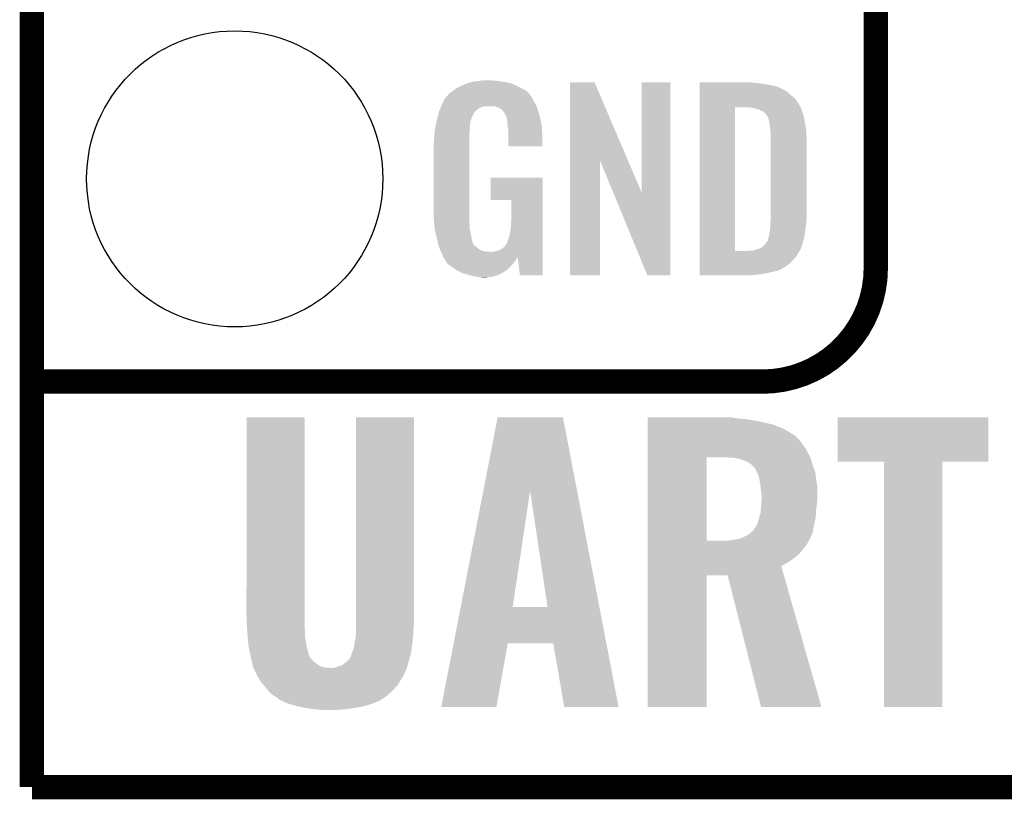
# Model space of a CAD drawing. Extents: x -1.3 to 24.2, y -3.9 to 53.4.
# Tile 1 of 61: x -1.3 to 4.8, y -3.9 to 1. Entities that reach past the tile are written whole.
import ezdxf

# ---------------------------------------------------------------- set-up
doc = ezdxf.new("R2010")
doc.units = 0
doc.layers.get('0').update_dxf_attribs({"linetype": 'CONTINUOUS'})
for name, color, linetype in [('UART_I2C_SPI_2_CLICK_V100_GKO', 5, 'CONTINUOUS'), ('UART_I2C_SPI_2_CLICK_V100_GTO', 14, 'CONTINUOUS'), ('UART_I2C_SPI_2_CLICK_V100_GTS', 12, 'CONTINUOUS')]:
    doc.layers.add(name, color=color, linetype=linetype)

# ---------------------------------------------------------------- blocks, each defined once
blk = doc.blocks.new('ROUND_16')
blk.add_circle((0, 0), 0.9271)

msp = doc.modelspace()

# ---------------------------------------------------------------- linework, layer by layer
at = {"layer": 'UART_I2C_SPI_2_CLICK_V100_GKO', "const_width": 0.1524}
for points in [[(-1.27, -3.81), (-1.27, 53.34)], [(-1.27, -3.81), (21.59, -3.81)]]:
    msp.add_lwpolyline(points, dxfattribs=at)
at = {"layer": 'UART_I2C_SPI_2_CLICK_V100_GTO', "const_width": 0.1524}
for points in [[(4.0132, -0.5588), (4.0132, 18.3388)], [(-1.27, -1.27), (3.302, -1.27)]]:
    msp.add_lwpolyline(points, dxfattribs=at)
msp.add_lwpolyline([(3.302, -1.27, 0.4142136), (4.0132, -0.5588)], format="xyb", dxfattribs=at)
at = {"layer": 'UART_I2C_SPI_2_CLICK_V100_GTO'}
for points in [[(1.53924, 0.61468), (1.554482, 0.61722), (1.617982, 0.61468), (1.607822, 0.61722)], [(1.3589, 0.5461), (1.37636, 0.558798), (1.831342, 0.5461), (1.81356, 0.558798)], [(1.37636, 0.558798), (1.386842, 0.56642), (1.81356, 0.558798), (1.798318, 0.56642)], [(1.386842, 0.56642), (1.41224, 0.57912), (1.798318, 0.56642), (1.77292, 0.57912)], [(1.41224, 0.57912), (1.4224, 0.5842), (1.77292, 0.57912), (1.761308, 0.5842)], [(1.4224, 0.5842), (1.44526, 0.59436), (1.761308, 0.5842), (1.738084, 0.59436)], [(1.44526, 0.59436), (1.452874, 0.596898), (1.738084, 0.59436), (1.732282, 0.596898)], [(1.452874, 0.596898), (1.46812, 0.60198), (1.732282, 0.596898), (1.710686, 0.60198)], [(1.46812, 0.60198), (1.485054, 0.60706), (1.710686, 0.60198), (1.689098, 0.60706)], [(1.485054, 0.60706), (1.493522, 0.6096), (1.689098, 0.60706), (1.67005, 0.6096)], [(1.493522, 0.6096), (1.524, 0.61214), (1.67005, 0.6096), (1.651, 0.61214)], [(1.524, 0.61214), (1.53924, 0.61468), (1.651, 0.61214), (1.635762, 0.61468)], [(2.098052, 0.116728), (2.09806, 0.604506), (2.461042, 0.116728), (2.252984, 0.604506)], [(2.09806, 0.604506), (2.098062, 0.60452), (2.252984, 0.604506), (2.098062, 0.60452)], [(2.54762, -0.086252), (2.54764, 0.604498), (2.727946, -0.086252), (2.72796, 0.604498)], [(2.54764, 0.604498), (2.547642, 0.60452), (2.72796, 0.604498), (2.547642, 0.60452)], [(2.91086, 0.60198), (2.910862, 0.60452), (3.24612, 0.60198), (3.22072, 0.60452)], [(2.91086, 0.59944), (2.91086, 0.60198), (3.27914, 0.59944), (3.24612, 0.60198)], [(2.91086, 0.59436), (2.91086, 0.59944), (3.317238, 0.59436), (3.27914, 0.59944)], [(2.91086, 0.579118), (2.91086, 0.59436), (3.393442, 0.579118), (3.317238, 0.59436)], [(2.91086, 0.56388), (2.91086, 0.579118), (3.42646, 0.56388), (3.393442, 0.579118)], [(2.91086, 0.561338), (2.91086, 0.56388), (3.431542, 0.561338), (3.42646, 0.56388)], [(2.91086, 0.55626), (2.91086, 0.561338), (3.439162, 0.55626), (3.431542, 0.561338)], [(2.91086, 0.54864), (2.91086, 0.55626), (3.4544, 0.54864), (3.439162, 0.55626)], [(1.308102, 0.490222), (1.323334, 0.513076), (1.869442, 0.490222), (1.859282, 0.513076)], [(1.323334, 0.513076), (1.32334, 0.513084), (1.859282, 0.513076), (1.859276, 0.513084)], [(1.32334, 0.513084), (1.323362, 0.51562), (1.859276, 0.513084), (1.85674, 0.51562)], [(1.323362, 0.51562), (1.328424, 0.51563), (1.85674, 0.51562), (1.85673, 0.51563)], [(1.328424, 0.51563), (1.332992, 0.52324), (1.85673, 0.51563), (1.849122, 0.52324)], [(1.332992, 0.52324), (1.33604, 0.528316), (1.849122, 0.52324), (1.846582, 0.528316)], [(1.33604, 0.528316), (1.336044, 0.528322), (1.846582, 0.528316), (1.846578, 0.528322)], [(1.336044, 0.528322), (1.3589, 0.5461), (1.846578, 0.528322), (1.831342, 0.5461)], [(2.910858, 0.4699), (2.91086, 0.4953), (3.5306, 0.4699), (3.51282, 0.4953)], [(2.91086, 0.5334), (2.91086, 0.54864), (3.47218, 0.5334), (3.4544, 0.54864)], [(2.91086, 0.515622), (2.91086, 0.5334), (3.4925, 0.515622), (3.47218, 0.5334)], [(2.91086, 0.4953), (2.91086, 0.515622), (3.51282, 0.4953), (3.4925, 0.515622)], [(1.280828, 0.426718), (1.285106, 0.436878), (1.511296, 0.426718), (1.521458, 0.436878)], [(1.285106, 0.436878), (1.288314, 0.4445), (1.521458, 0.436878), (1.534158, 0.4445)], [(1.288314, 0.4445), (1.292592, 0.454658), (1.534158, 0.4445), (1.562098, 0.454658)], [(1.292592, 0.45466), (1.2958, 0.46228), (1.88976, 0.45466), (1.88722, 0.46228)], [(1.292592, 0.454658), (1.292592, 0.45466), (1.562098, 0.454658), (1.625596, 0.45466)], [(1.2958, 0.46228), (1.29794, 0.46736), (1.88722, 0.46228), (1.883988, 0.46736)], [(1.29794, 0.46736), (1.3081, 0.49022), (1.883988, 0.46736), (1.869442, 0.49022)], [(1.3081, 0.49022), (1.308102, 0.490222), (1.869442, 0.49022), (1.869442, 0.490222)], [(1.640842, 0.44958), (1.625596, 0.45466), (1.891454, 0.44958), (1.88976, 0.45466)], [(1.650998, 0.447042), (1.640842, 0.44958), (1.8923, 0.447042), (1.891454, 0.44958)], [(1.666238, 0.436882), (1.650998, 0.447042), (1.895686, 0.436882), (1.8923, 0.447042)], [(1.671316, 0.434342), (1.666238, 0.436882), (1.896534, 0.434342), (1.895686, 0.436882)], [(1.680028, 0.42418), (1.671316, 0.434342), (1.89992, 0.42418), (1.896534, 0.434342)], [(2.910842, -0.452098), (2.910858, 0.44704), (3.13182, -0.452098), (3.131842, 0.44704)], [(2.910858, 0.44704), (2.910858, 0.4699), (3.54307, 0.44704), (3.5306, 0.4699)], [(3.243582, 0.4445), (3.223258, 0.44704), (3.544456, 0.4445), (3.54307, 0.44704)], [(3.25247, 0.44196), (3.243582, 0.4445), (3.54584, 0.44196), (3.544456, 0.4445)], [(3.261358, 0.43942), (3.25247, 0.44196), (3.547112, 0.43942), (3.54584, 0.44196)], [(3.274062, 0.436878), (3.261358, 0.43942), (3.548382, 0.436878), (3.547112, 0.43942)], [(3.286762, 0.431798), (3.274062, 0.436878), (3.549652, 0.431798), (3.548382, 0.436878)], [(3.294382, 0.42672), (3.286762, 0.431798), (3.55092, 0.42672), (3.549652, 0.431798)], [(1.26492, 0.36576), (1.270362, 0.388618), (1.477588, 0.36576), (1.4859, 0.388618)], [(1.270362, 0.388618), (1.2752, 0.408938), (1.4859, 0.388618), (1.49606, 0.408938)], [(1.2752, 0.408938), (1.277622, 0.419102), (1.49606, 0.408938), (1.502836, 0.419102)], [(1.277622, 0.419102), (1.279758, 0.424176), (1.502836, 0.419102), (1.50622, 0.424176)], [(1.279758, 0.424176), (1.280828, 0.426718), (1.50622, 0.424176), (1.511296, 0.426718)], [(1.68656, 0.41656), (1.680028, 0.42418), (1.902162, 0.41656), (1.89992, 0.42418)], [(1.69672, 0.396242), (1.68656, 0.41656), (1.908138, 0.396242), (1.902162, 0.41656)], [(1.701796, 0.388626), (1.69672, 0.396242), (1.910378, 0.388626), (1.908138, 0.396242)], [(1.7018, 0.381004), (1.701796, 0.388626), (1.91262, 0.381004), (1.910378, 0.388626)], [(1.701802, 0.381002), (1.7018, 0.381004), (1.91262, 0.381002), (1.91262, 0.381004)], [(1.704338, 0.375924), (1.701802, 0.381002), (1.913588, 0.375924), (1.91262, 0.381002)], [(1.70434, 0.373382), (1.704338, 0.375924), (1.914072, 0.373382), (1.913588, 0.375924)], [(1.70688, 0.360682), (1.70434, 0.373382), (1.916492, 0.360682), (1.914072, 0.373382)], [(3.299464, 0.42418), (3.294382, 0.42672), (3.551646, 0.42418), (3.55092, 0.42672)], [(3.302004, 0.424178), (3.299464, 0.42418), (3.551648, 0.424178), (3.551646, 0.42418)], [(3.31216, 0.419098), (3.302004, 0.424178), (3.553098, 0.419098), (3.551648, 0.424178)], [(3.322318, 0.40894), (3.31216, 0.419098), (3.556, 0.40894), (3.553098, 0.419098)], [(3.32232, 0.408938), (3.322318, 0.40894), (3.556002, 0.408938), (3.556, 0.40894)], [(3.337562, 0.388618), (3.32232, 0.408938), (3.562774, 0.388618), (3.556002, 0.408938)], [(3.338198, 0.38608), (3.337562, 0.388618), (3.56362, 0.38608), (3.562774, 0.388618)], [(3.3401, 0.378462), (3.338198, 0.38608), (3.56489, 0.378462), (3.56362, 0.38608)], [(3.34264, 0.37084), (3.3401, 0.378462), (3.56616, 0.37084), (3.56489, 0.378462)], [(3.34518, 0.365756), (3.34264, 0.37084), (3.567008, 0.365756), (3.56616, 0.37084)], [(1.25262, 0.29718), (1.254492, 0.314958), (1.47066, 0.29718), (1.47066, 0.314958)], [(1.254492, 0.314958), (1.25476, 0.3175), (1.47066, 0.314958), (1.471082, 0.3175)], [(1.25476, 0.3175), (1.257432, 0.330198), (1.471082, 0.3175), (1.4732, 0.330198)], [(1.257432, 0.330198), (1.260106, 0.342898), (1.4732, 0.330198), (1.4732, 0.342898)], [(1.260106, 0.342898), (1.262244, 0.353058), (1.4732, 0.342898), (1.47574, 0.353058)], [(1.262244, 0.353058), (1.263848, 0.360676), (1.47574, 0.353058), (1.47574, 0.360676)], [(1.263848, 0.360676), (1.26492, 0.36576), (1.47574, 0.360676), (1.477588, 0.36576)], [(1.70688, 0.340362), (1.70688, 0.360682), (1.920362, 0.340362), (1.916492, 0.360682)], [(1.708836, 0.327658), (1.70688, 0.340362), (1.92278, 0.327658), (1.920362, 0.340362)], [(1.71196, 0.307342), (1.708836, 0.327658), (1.923628, 0.307342), (1.92278, 0.327658)], [(3.34518, 0.363218), (3.34518, 0.365756), (3.567432, 0.363218), (3.567008, 0.365756)], [(3.34645, 0.3556), (3.34518, 0.363218), (3.5687, 0.3556), (3.567432, 0.363218)], [(3.34772, 0.34798), (3.34645, 0.3556), (3.570224, 0.34798), (3.5687, 0.3556)], [(3.35153, 0.3175), (3.34772, 0.34798), (3.57632, 0.3175), (3.570224, 0.34798)], [(3.35534, 0.287018), (3.35153, 0.3175), (3.578114, 0.287018), (3.57632, 0.3175)], [(1.24714, 0.25146), (1.24968, 0.26924), (1.46812, 0.25146), (1.46812, 0.26924)], [(1.24714, 0.233682), (1.24714, 0.25146), (1.46812, 0.233682), (1.46812, 0.25146)], [(1.24968, 0.26924), (1.250214, 0.274318), (1.46812, 0.26924), (1.46812, 0.274318)], [(1.250214, 0.274318), (1.25262, 0.29718), (1.46812, 0.274318), (1.47066, 0.29718)], [(1.71196, 0.2667), (1.71196, 0.307342), (1.92532, 0.2667), (1.923628, 0.307342)], [(1.71196, 0.203222), (1.71196, 0.2667), (1.925298, 0.203222), (1.92532, 0.2667)], [(3.35534, 0.27432), (3.35534, 0.287018), (3.57886, 0.27432), (3.578114, 0.287018)], [(3.35534, 0.228602), (3.35534, 0.27432), (3.5814, 0.228602), (3.57886, 0.27432)], [(1.2446, 0.218442), (1.24714, 0.233682), (1.46812, 0.218442), (1.46812, 0.233682)], [(1.2446, -0.20574), (1.2446, 0.218442), (1.46812, -0.20574), (1.46812, 0.218442)], [(1.925298, 0.2032), (1.71196, 0.203222), (1.925298, 0.2032), (1.925298, 0.203222)], [(3.35534, -0.23622), (3.35534, 0.228602), (3.5814, -0.23622), (3.5814, 0.228602)], [(2.09804, -0.604498), (2.098052, 0.116728), (2.285978, -0.604498), (2.286, 0.116728)], [(2.369636, -0.086252), (2.286, 0.116728), (2.54762, -0.086252), (2.461042, 0.116728)], [(1.60274, -0.132058), (1.60276, 0.007598), (1.927854, -0.132058), (1.92786, 0.007598)], [(1.60276, 0.007598), (1.602762, 0.00762), (1.92786, 0.007598), (1.602762, 0.00762)], [(2.583176, -0.604506), (2.369636, -0.086252), (2.727938, -0.604506), (2.727946, -0.086252)], [(1.732258, -0.13208), (1.60274, -0.132058), (1.927854, -0.13208), (1.927854, -0.132058)], [(1.73228, -0.243842), (1.732258, -0.13208), (1.92785, -0.243842), (1.927854, -0.13208)], [(1.246868, -0.26924), (1.2446, -0.20574), (1.46812, -0.26924), (1.46812, -0.20574)], [(1.72974, -0.28194), (1.73228, -0.243842), (1.927848, -0.28194), (1.92785, -0.243842)], [(3.35534, -0.25146), (3.35534, -0.23622), (3.579876, -0.25146), (3.5814, -0.23622)], [(1.24714, -0.276858), (1.246868, -0.26924), (1.469074, -0.276858), (1.46812, -0.26924)], [(1.249174, -0.289562), (1.24714, -0.276858), (1.47066, -0.289562), (1.469074, -0.276858)], [(1.252832, -0.312422), (1.249174, -0.289562), (1.47066, -0.312422), (1.47066, -0.289562)], [(1.7272, -0.31496), (1.72974, -0.28194), (1.927848, -0.31496), (1.927848, -0.28194)], [(3.35026, -0.322578), (3.3528, -0.30226), (3.571966, -0.322578), (3.574868, -0.30226)], [(3.3528, -0.279398), (3.354416, -0.26162), (3.577378, -0.279398), (3.57886, -0.26162)], [(3.3528, -0.2921), (3.3528, -0.279398), (3.57632, -0.2921), (3.577378, -0.279398)], [(3.3528, -0.30226), (3.3528, -0.2921), (3.574868, -0.30226), (3.57632, -0.2921)], [(3.354416, -0.26162), (3.35534, -0.25146), (3.57886, -0.26162), (3.579876, -0.25146)], [(1.256488, -0.33528), (1.252832, -0.312422), (1.47574, -0.33528), (1.47066, -0.312422)], [(1.2573, -0.34036), (1.256488, -0.33528), (1.476756, -0.34036), (1.47574, -0.33528)], [(1.26238, -0.36068), (1.2573, -0.34036), (1.48082, -0.36068), (1.476756, -0.34036)], [(1.269366, -0.388622), (1.26238, -0.36068), (1.485902, -0.388622), (1.48082, -0.36068)], [(1.709422, -0.383538), (1.71704, -0.365758), (1.927844, -0.383538), (1.927846, -0.365758)], [(1.71704, -0.365758), (1.72212, -0.3429), (1.927846, -0.365758), (1.927846, -0.3429)], [(1.72212, -0.3429), (1.7272, -0.31496), (1.927846, -0.3429), (1.927848, -0.31496)], [(3.3401, -0.37084), (3.342638, -0.363222), (3.564128, -0.37084), (3.56616, -0.363222)], [(3.342638, -0.363222), (3.345178, -0.355602), (3.56616, -0.363222), (3.567248, -0.355602)], [(3.345178, -0.355602), (3.34518, -0.353064), (3.567248, -0.355602), (3.56761, -0.353064)], [(3.34518, -0.353064), (3.347718, -0.345442), (3.56761, -0.353064), (3.568698, -0.345442)], [(3.347718, -0.345442), (3.34772, -0.335282), (3.568698, -0.345442), (3.57015, -0.335282)], [(3.34772, -0.335282), (3.35026, -0.322578), (3.57015, -0.335282), (3.571966, -0.322578)], [(1.27, -0.39116), (1.269366, -0.388622), (1.486856, -0.39116), (1.485902, -0.388622)], [(1.273558, -0.40894), (1.27, -0.39116), (1.493524, -0.40894), (1.486856, -0.39116)], [(1.274066, -0.411484), (1.273558, -0.40894), (1.496062, -0.411484), (1.493524, -0.40894)], [(1.27508, -0.416558), (1.274066, -0.411484), (1.498604, -0.416558), (1.496062, -0.411484)], [(1.275082, -0.41656), (1.27508, -0.416558), (1.498604, -0.41656), (1.498604, -0.416558)], [(1.280796, -0.4318), (1.275082, -0.41656), (1.51892, -0.4318), (1.498604, -0.41656)], [(1.673858, -0.43688), (1.689102, -0.424178), (1.927844, -0.43688), (1.927844, -0.424178)], [(1.689102, -0.424178), (1.701802, -0.406398), (1.927844, -0.424178), (1.927844, -0.406398)], [(1.701802, -0.406398), (1.70434, -0.403856), (1.927844, -0.406398), (1.927844, -0.403856)], [(1.70434, -0.403856), (1.70688, -0.396238), (1.927844, -0.403856), (1.927844, -0.396238)], [(1.70688, -0.396238), (1.709422, -0.383538), (1.927844, -0.396238), (1.927844, -0.383538)], [(3.29184, -0.43434), (3.304536, -0.424184), (3.54584, -0.43434), (3.548964, -0.424184)], [(3.304536, -0.424184), (3.307074, -0.42418), (3.548964, -0.424184), (3.548966, -0.42418)], [(3.307074, -0.42418), (3.309622, -0.421638), (3.548966, -0.42418), (3.549748, -0.421638)], [(3.309622, -0.421638), (3.32232, -0.4064), (3.549748, -0.421638), (3.554436, -0.4064)], [(3.32232, -0.4064), (3.32613, -0.40132), (3.554436, -0.4064), (3.556, -0.40132)], [(3.32613, -0.40132), (3.337558, -0.386084), (3.556, -0.40132), (3.560062, -0.386084)], [(3.337558, -0.386084), (3.3401, -0.37084), (3.560062, -0.386084), (3.564128, -0.37084)], [(1.2827, -0.43688), (1.280796, -0.4318), (1.52527, -0.43688), (1.51892, -0.4318)], [(1.284878, -0.441962), (1.2827, -0.43688), (1.531622, -0.441962), (1.52527, -0.43688)], [(1.289232, -0.45212), (1.284878, -0.441962), (1.551944, -0.45212), (1.531622, -0.441962)], [(1.29032, -0.45466), (1.289232, -0.45212), (1.57226, -0.45466), (1.551944, -0.45212)], [(1.29159, -0.4572), (1.29032, -0.45466), (1.597658, -0.4572), (1.57226, -0.45466)], [(1.29794, -0.4699), (1.29159, -0.4572), (1.927842, -0.4699), (1.927842, -0.4572)], [(1.30302, -0.485138), (1.29794, -0.4699), (1.927842, -0.485138), (1.927842, -0.4699)], [(1.30357, -0.486236), (1.30302, -0.485138), (1.927842, -0.486236), (1.927842, -0.485138)], [(1.30357, -0.486238), (1.30357, -0.486236), (1.77038, -0.486238), (1.7704, -0.486236)], [(1.305564, -0.490224), (1.30357, -0.486238), (1.770378, -0.490224), (1.77038, -0.486238)], [(1.3081, -0.495298), (1.305564, -0.490224), (1.767478, -0.495298), (1.770378, -0.490224)], [(1.610362, -0.4572), (1.62306, -0.45466), (1.927842, -0.4572), (1.927842, -0.45466)], [(1.62306, -0.45466), (1.640842, -0.452118), (1.927842, -0.45466), (1.927842, -0.452118)], [(1.640842, -0.452118), (1.656082, -0.44704), (1.927842, -0.452118), (1.927842, -0.44704)], [(1.656082, -0.44704), (1.673858, -0.43688), (1.927842, -0.44704), (1.927844, -0.43688)], [(1.785618, -0.6045), (1.7704, -0.486236), (1.927838, -0.6045), (1.927842, -0.486236)], [(2.91084, -0.523242), (2.910842, -0.4826), (3.482338, -0.523242), (3.5179, -0.4826)], [(2.910842, -0.45212), (2.910842, -0.452098), (3.210558, -0.45212), (3.13182, -0.452098)], [(2.910842, -0.462282), (2.910842, -0.45212), (3.528058, -0.462282), (3.536186, -0.45212)], [(2.910842, -0.4826), (2.910842, -0.462282), (3.5179, -0.4826), (3.528058, -0.462282)], [(3.210558, -0.45212), (3.225798, -0.44958), (3.536186, -0.45212), (3.53822, -0.44958)], [(3.241036, -0.44958), (3.27406, -0.43942), (3.53822, -0.44958), (3.5433, -0.43942)], [(3.27406, -0.43942), (3.291838, -0.434342), (3.5433, -0.43942), (3.545838, -0.434342)], [(3.291838, -0.434342), (3.29184, -0.43434), (3.545838, -0.434342), (3.54584, -0.43434)], [(1.316568, -0.508), (1.3081, -0.495298), (1.76022, -0.508), (1.767478, -0.495298)], [(1.31826, -0.51054), (1.316568, -0.508), (1.758314, -0.51054), (1.76022, -0.508)], [(1.320794, -0.513074), (1.31826, -0.51054), (1.756414, -0.513074), (1.758314, -0.51054)], [(1.3208, -0.515616), (1.320794, -0.513074), (1.754508, -0.515616), (1.756414, -0.513074)], [(1.329872, -0.52832), (1.3208, -0.515616), (1.74498, -0.52832), (1.754508, -0.515616)], [(1.333498, -0.533398), (1.329872, -0.52832), (1.740466, -0.533398), (1.74498, -0.52832)], [(1.35382, -0.54864), (1.333498, -0.533398), (1.726916, -0.54864), (1.740466, -0.533398)], [(1.357632, -0.55118), (1.35382, -0.54864), (1.72466, -0.55118), (1.726916, -0.54864)], [(1.391918, -0.574038), (1.357632, -0.55118), (1.699516, -0.574038), (1.72466, -0.55118)], [(2.91084, -0.54356), (2.91084, -0.523242), (3.456938, -0.54356), (3.482338, -0.523242)], [(2.91084, -0.56134), (2.91084, -0.54356), (3.428998, -0.56134), (3.456938, -0.54356)], [(1.39737, -0.576582), (1.391918, -0.574038), (1.696718, -0.576582), (1.699516, -0.574038)], [(1.43002, -0.59182), (1.39737, -0.576582), (1.670048, -0.59182), (1.696718, -0.576582)], [(1.447292, -0.5969), (1.43002, -0.59182), (1.661158, -0.5969), (1.670048, -0.59182)], [(1.4732, -0.60452), (1.447292, -0.5969), (1.639568, -0.60452), (1.661158, -0.5969)], [(1.50876, -0.61214), (1.4732, -0.60452), (1.617978, -0.61214), (1.639568, -0.60452)], [(1.523998, -0.61468), (1.50876, -0.61214), (1.59258, -0.61468), (1.617978, -0.61214)], [(1.551938, -0.61722), (1.539238, -0.61468), (1.567182, -0.61722), (1.59258, -0.61468)], [(1.927838, -0.60452), (1.785618, -0.6045), (1.927838, -0.60452), (1.927838, -0.6045)], [(2.285978, -0.60452), (2.09804, -0.604498), (2.285978, -0.60452), (2.285978, -0.604498)], [(2.727938, -0.60452), (2.583176, -0.604506), (2.727938, -0.60452), (2.727938, -0.604506)], [(2.91084, -0.56896), (2.91084, -0.56134), (3.41376, -0.56896), (3.428998, -0.56134)], [(2.91084, -0.57658), (2.91084, -0.56896), (3.395978, -0.57658), (3.41376, -0.56896)], [(2.91084, -0.58166), (2.91084, -0.57658), (3.36804, -0.58166), (3.395978, -0.57658)], [(2.91084, -0.58928), (2.91084, -0.58166), (3.33756, -0.58928), (3.36804, -0.58166)], [(2.91084, -0.5969), (2.91084, -0.58928), (3.29946, -0.5969), (3.33756, -0.58928)], [(2.91084, -0.60198), (2.91084, -0.5969), (3.25374, -0.60198), (3.29946, -0.5969)], [(2.91084, -0.604498), (2.91084, -0.60198), (3.205898, -0.604498), (3.25374, -0.60198)], [(3.205482, -0.60452), (2.91084, -0.604498), (3.205482, -0.60452), (3.205898, -0.604498)], [(0.07366, -2.73558), (0.07368, -1.493542), (0.43688, -2.73558), (0.43688, -1.493542)], [(0.07368, -1.493542), (0.073682, -1.49352), (0.43688, -1.493542), (0.073682, -1.49352)], [(0.75946, -2.73558), (0.75948, -1.493542), (1.12268, -2.73558), (1.12268, -1.493542)], [(0.75948, -1.493542), (0.759482, -1.49352), (1.12268, -1.493542), (0.759482, -1.49352)], [(1.556402, -1.953406), (1.645934, -1.493538), (2.143096, -1.953406), (2.054864, -1.493538)], [(1.645934, -1.493538), (1.645938, -1.49352), (2.054864, -1.493538), (1.645938, -1.49352)], [(2.58574, -1.4986), (2.585742, -1.49352), (3.13436, -1.4986), (3.108962, -1.49352)], [(2.58574, -1.50114), (2.58574, -1.4986), (3.1623, -1.50114), (3.13436, -1.4986)], [(2.58574, -1.50876), (2.58574, -1.50114), (3.225798, -1.50876), (3.1623, -1.50114)], [(2.58574, -1.52146), (2.58574, -1.50876), (3.29438, -1.52146), (3.225798, -1.50876)], [(2.58574, -1.539242), (2.58574, -1.52146), (3.370582, -1.539242), (3.29438, -1.52146)], [(2.58574, -1.56718), (2.58574, -1.539242), (3.439162, -1.56718), (3.370582, -1.539242)], [(3.77444, -1.770358), (3.77446, -1.493542), (4.716758, -1.770358), (4.71678, -1.493542)], [(3.77446, -1.493542), (3.774462, -1.49352), (4.71678, -1.493542), (3.774462, -1.49352)], [(2.58574, -1.602738), (2.58574, -1.56718), (3.50012, -1.602738), (3.439162, -1.56718)], [(2.585738, -1.689098), (2.58574, -1.64846), (3.573778, -1.689098), (3.54584, -1.64846)], [(2.58574, -1.607822), (2.58574, -1.602738), (3.507742, -1.607822), (3.50012, -1.602738)], [(2.58574, -1.6256), (2.58574, -1.607822), (3.52552, -1.6256), (3.507742, -1.607822)], [(2.58574, -1.64846), (2.58574, -1.6256), (3.54584, -1.64846), (3.52552, -1.6256)], [(2.585738, -1.739902), (2.585738, -1.689098), (3.601722, -1.739902), (3.573778, -1.689098)], [(2.585732, -2.265658), (2.585738, -1.74498), (2.95402, -2.265658), (2.954042, -1.74498)], [(2.585738, -1.74498), (2.585738, -1.739902), (3.603348, -1.74498), (3.601722, -1.739902)], [(3.126742, -1.74752), (3.08356, -1.74498), (3.60416, -1.74752), (3.603348, -1.74498)], [(3.1623, -1.755142), (3.126742, -1.74752), (3.6066, -1.755142), (3.60416, -1.74752)], [(3.19278, -1.7653), (3.1623, -1.755142), (3.60985, -1.7653), (3.6066, -1.755142)], [(3.213098, -1.77546), (3.19278, -1.7653), (3.6131, -1.77546), (3.60985, -1.7653)], [(3.23088, -1.785622), (3.213098, -1.77546), (3.616352, -1.785622), (3.6131, -1.77546)], [(3.24866, -1.8034), (3.23088, -1.785622), (3.62204, -1.8034), (3.616352, -1.785622)], [(4.063978, -1.77038), (3.77444, -1.770358), (4.716758, -1.77038), (4.716758, -1.770358)], [(4.06398, -1.770402), (4.063978, -1.77038), (4.42976, -1.770402), (4.716758, -1.77038)], [(4.064, -3.307058), (4.06398, -1.770402), (4.429738, -3.307058), (4.42976, -1.770402)], [(3.253742, -1.808482), (3.24866, -1.8034), (3.623856, -1.808482), (3.62204, -1.8034)], [(3.26644, -1.83134), (3.253742, -1.808482), (3.63202, -1.83134), (3.623856, -1.808482)], [(3.269958, -1.838962), (3.26644, -1.83134), (3.63474, -1.838962), (3.63202, -1.83134)], [(3.28168, -1.864362), (3.269958, -1.838962), (3.63773, -1.864362), (3.63474, -1.838962)], [(3.284526, -1.88214), (3.28168, -1.864362), (3.63982, -1.88214), (3.63773, -1.864362)], [(3.291436, -1.925322), (3.284526, -1.88214), (3.64744, -1.925322), (3.63982, -1.88214)], [(1.414512, -2.682216), (1.556402, -1.953406), (1.739904, -2.682216), (1.849102, -1.953406)], [(1.958314, -2.68224), (1.849102, -1.953406), (2.282932, -2.68224), (2.143096, -1.953406)], [(3.29184, -1.927858), (3.291436, -1.925322), (3.64744, -1.927858), (3.64744, -1.925322)], [(3.29438, -1.955802), (3.29184, -1.927858), (3.64744, -1.955802), (3.64744, -1.927858)], [(3.29946, -1.981202), (3.29438, -1.955802), (3.64744, -1.981202), (3.64744, -1.955802)], [(3.296158, -2.03454), (3.29946, -2.00152), (3.6449, -2.03454), (3.64744, -2.00152)], [(3.29946, -2.00152), (3.29946, -1.981202), (3.64744, -2.00152), (3.64744, -1.981202)], [(3.28313, -2.120902), (3.29184, -2.090422), (3.63728, -2.120902), (3.638972, -2.090422)], [(3.29184, -2.090422), (3.292856, -2.07518), (3.638972, -2.090422), (3.63982, -2.07518)], [(3.292856, -2.07518), (3.29438, -2.05232), (3.63982, -2.07518), (3.642676, -2.05232)], [(3.29438, -2.05232), (3.296158, -2.03454), (3.642676, -2.05232), (3.6449, -2.03454)], [(3.267708, -2.16662), (3.27406, -2.15392), (3.62712, -2.16662), (3.629942, -2.15392)], [(3.27406, -2.15392), (3.28168, -2.12598), (3.629942, -2.15392), (3.63615, -2.12598)], [(3.28168, -2.12598), (3.28313, -2.120902), (3.63615, -2.12598), (3.63728, -2.120902)], [(3.220718, -2.225042), (3.229184, -2.217422), (3.613624, -2.225042), (3.616958, -2.217422)], [(3.229184, -2.217422), (3.24612, -2.20218), (3.616958, -2.217422), (3.620006, -2.20218)], [(3.24612, -2.20218), (3.248658, -2.199642), (3.620006, -2.20218), (3.620514, -2.199642)], [(3.248658, -2.199642), (3.25374, -2.19202), (3.620514, -2.199642), (3.622038, -2.19202)], [(3.25374, -2.19202), (3.2639, -2.174238), (3.622038, -2.19202), (3.625596, -2.174238)], [(3.2639, -2.174238), (3.267708, -2.16662), (3.625596, -2.174238), (3.62712, -2.16662)], [(2.585732, -2.26568), (2.585732, -2.265658), (3.083562, -2.26568), (2.95402, -2.265658)], [(2.585732, -2.275842), (2.585732, -2.26568), (3.58902, -2.275842), (3.593084, -2.26568)], [(2.585732, -2.2987), (2.585732, -2.275842), (3.57632, -2.2987), (3.58902, -2.275842)], [(3.083562, -2.26568), (3.108922, -2.263144), (3.593084, -2.26568), (3.5941, -2.263144)], [(3.108922, -2.263144), (3.108962, -2.26314), (3.5941, -2.263144), (3.594102, -2.26314)], [(3.108962, -2.26314), (3.13436, -2.25806), (3.594102, -2.26314), (3.599178, -2.25806)], [(3.13436, -2.25806), (3.164838, -2.25298), (3.599178, -2.25806), (3.6014, -2.25298)], [(3.164838, -2.25298), (3.19786, -2.23774), (3.6014, -2.25298), (3.608068, -2.23774)], [(3.19786, -2.23774), (3.220718, -2.225042), (3.608068, -2.23774), (3.613624, -2.225042)], [(2.58573, -2.31902), (2.585732, -2.2987), (3.55854, -2.31902), (3.57632, -2.2987)], [(2.58573, -2.346962), (2.58573, -2.31902), (3.535678, -2.346962), (3.55854, -2.31902)], [(2.58573, -2.3749), (2.58573, -2.346962), (3.50266, -2.3749), (3.535678, -2.346962)], [(2.58573, -2.400302), (2.58573, -2.3749), (3.4671, -2.400302), (3.50266, -2.3749)], [(2.58573, -2.425716), (2.58573, -2.400302), (3.421384, -2.425716), (3.4671, -2.400302)], [(2.585728, -2.48412), (2.58573, -2.425716), (3.438046, -2.48412), (3.421384, -2.425716)], [(2.58572, -3.307058), (2.585728, -2.484142), (2.953998, -3.307058), (2.95402, -2.484142)], [(2.585728, -2.484142), (2.585728, -2.48412), (2.95402, -2.484142), (3.086082, -2.48412)], [(3.294376, -3.307062), (3.086082, -2.48412), (3.672808, -3.307062), (3.438046, -2.48412)], [(1.370496, -2.9083), (1.414508, -2.68224), (2.326304, -2.9083), (2.282932, -2.68224)], [(1.414508, -2.68224), (1.414512, -2.682216), (1.958314, -2.68224), (1.739904, -2.682216)], [(0.0762, -2.8067), (0.07366, -2.73558), (0.43688, -2.8067), (0.43688, -2.73558)], [(0.75946, -2.76606), (0.75946, -2.73558), (1.12268, -2.76606), (1.12268, -2.73558)], [(0.75946, -2.8067), (0.75946, -2.76606), (1.12014, -2.8067), (1.12268, -2.76606)], [(0.076396, -2.80924), (0.0762, -2.8067), (0.43688, -2.80924), (0.43688, -2.8067)], [(0.07796, -2.829562), (0.076396, -2.80924), (0.43942, -2.829562), (0.43688, -2.80924)], [(0.0805, -2.862582), (0.07796, -2.829562), (0.43942, -2.862582), (0.43942, -2.829562)], [(0.758274, -2.85242), (0.75946, -2.834642), (1.1176, -2.85242), (1.118586, -2.834642)], [(0.75946, -2.834642), (0.75946, -2.8067), (1.118586, -2.834642), (1.12014, -2.8067)], [(0.08128, -2.87274), (0.0805, -2.862582), (0.441046, -2.87274), (0.43942, -2.862582)], [(0.08613, -2.92608), (0.08128, -2.87274), (0.44958, -2.92608), (0.441046, -2.87274)], [(0.750388, -2.90322), (0.75692, -2.87274), (1.11252, -2.90322), (1.115568, -2.87274)], [(0.75692, -2.87274), (0.758274, -2.85242), (1.115568, -2.87274), (1.1176, -2.85242)], [(0.08636, -2.928618), (0.08613, -2.92608), (0.450216, -2.928618), (0.44958, -2.92608)], [(0.09257, -2.956558), (0.08636, -2.928618), (0.4572, -2.956558), (0.450216, -2.928618)], [(0.09652, -2.97434), (0.09257, -2.956558), (0.462672, -2.97434), (0.4572, -2.956558)], [(0.736962, -2.96164), (0.73914, -2.95656), (1.1049, -2.96164), (1.105562, -2.95656)], [(0.73914, -2.95656), (0.74676, -2.936238), (1.105562, -2.95656), (1.108212, -2.936238)], [(0.74676, -2.936238), (0.7493, -2.9083), (1.108212, -2.936238), (1.111856, -2.9083)], [(0.7493, -2.9083), (0.750388, -2.90322), (1.111856, -2.9083), (1.11252, -2.90322)], [(1.292864, -3.307054), (1.370492, -2.908318), (1.638286, -3.307054), (1.709416, -2.908318)], [(1.370492, -2.908318), (1.370496, -2.9083), (1.709416, -2.908318), (1.993882, -2.9083)], [(2.062476, -3.307062), (1.993882, -2.9083), (2.402812, -3.307062), (2.326304, -2.9083)], [(0.09957, -2.989584), (0.09652, -2.97434), (0.46736, -2.989584), (0.462672, -2.97434)], [(0.100078, -2.992126), (0.09957, -2.989584), (0.467366, -2.992126), (0.46736, -2.989584)], [(0.101602, -2.999742), (0.100078, -2.992126), (0.474982, -2.999742), (0.467366, -2.992126)], [(0.10414, -3.01244), (0.101602, -2.999742), (0.482602, -3.01244), (0.474982, -2.999742)], [(0.104142, -3.012442), (0.10414, -3.01244), (0.482602, -3.012442), (0.482602, -3.01244)], [(0.107316, -3.02514), (0.104142, -3.012442), (0.4953, -3.02514), (0.482602, -3.012442)], [(0.69342, -3.03022), (0.713736, -3.01244), (1.08712, -3.03022), (1.0922, -3.01244)], [(0.713736, -3.01244), (0.71374, -3.012438), (1.0922, -3.01244), (1.0922, -3.012438)], [(0.71374, -3.012438), (0.72898, -2.989576), (1.0922, -3.012438), (1.097916, -2.989576)], [(0.72898, -2.984498), (0.731522, -2.974338), (1.099184, -2.984498), (1.101724, -2.974338)], [(0.72898, -2.989576), (0.72898, -2.984498), (1.097916, -2.989576), (1.099184, -2.984498)], [(0.731522, -2.974338), (0.736962, -2.96164), (1.101724, -2.974338), (1.1049, -2.96164)], [(0.11049, -3.03784), (0.107316, -3.02514), (0.51308, -3.03784), (0.4953, -3.02514)], [(0.11176, -3.04292), (0.11049, -3.03784), (0.5207, -3.04292), (0.51308, -3.03784)], [(0.113212, -3.053082), (0.11176, -3.04292), (0.53594, -3.053082), (0.5207, -3.04292)], [(0.114298, -3.060694), (0.113212, -3.053082), (0.56386, -3.060694), (0.53594, -3.053082)], [(0.114304, -3.0607), (0.114298, -3.060694), (0.563882, -3.0607), (0.56386, -3.060694)], [(0.116842, -3.06324), (0.114304, -3.0607), (0.599438, -3.06324), (0.563882, -3.0607)], [(0.119378, -3.06578), (0.116842, -3.06324), (1.07696, -3.06578), (1.077684, -3.06324)], [(0.122766, -3.0734), (0.119378, -3.06578), (1.07442, -3.0734), (1.07696, -3.06578)], [(0.12954, -3.08864), (0.122766, -3.0734), (1.0668, -3.08864), (1.07442, -3.0734)], [(0.617222, -3.06324), (0.629922, -3.060698), (1.077684, -3.06324), (1.078412, -3.060698)], [(0.629922, -3.060698), (0.65024, -3.05308), (1.078412, -3.060698), (1.080588, -3.05308)], [(0.65024, -3.05308), (0.673102, -3.045458), (1.080588, -3.05308), (1.082766, -3.045458)], [(0.673102, -3.045458), (0.69342, -3.03022), (1.082766, -3.045458), (1.08712, -3.03022)], [(0.1397, -3.111498), (0.12954, -3.08864), (1.056638, -3.111498), (1.0668, -3.08864)], [(0.139702, -3.1115), (0.1397, -3.111498), (1.056638, -3.1115), (1.056638, -3.111498)], [(0.157164, -3.13944), (0.139702, -3.1115), (1.03886, -3.13944), (1.056638, -3.1115)], [(0.1651, -3.152138), (0.157164, -3.13944), (1.031044, -3.152138), (1.03886, -3.13944)], [(0.182298, -3.172462), (0.1651, -3.152138), (1.018538, -3.172462), (1.031044, -3.152138)], [(0.19304, -3.18516), (0.182298, -3.172462), (1.006898, -3.18516), (1.018538, -3.172462)], [(0.207858, -3.20294), (0.19304, -3.18516), (0.9906, -3.20294), (1.006898, -3.18516)], [(0.218438, -3.215638), (0.207858, -3.20294), (0.976924, -3.215638), (0.9906, -3.20294)], [(0.2413, -3.235958), (0.218438, -3.215638), (0.955042, -3.235958), (0.976924, -3.215638)], [(0.241304, -3.23596), (0.2413, -3.235958), (0.95504, -3.23596), (0.955042, -3.235958)], [(0.264158, -3.248658), (0.241304, -3.23596), (0.93657, -3.248658), (0.95504, -3.23596)], [(0.27686, -3.261358), (0.264158, -3.248658), (0.918098, -3.261358), (0.93657, -3.248658)], [(0.28194, -3.2639), (0.27686, -3.261358), (0.9144, -3.2639), (0.918098, -3.261358)], [(0.281946, -3.263902), (0.28194, -3.2639), (0.914398, -3.263902), (0.9144, -3.2639)], [(0.28766, -3.266442), (0.281946, -3.263902), (0.911856, -3.266442), (0.914398, -3.263902)], [(0.3048, -3.27406), (0.28766, -3.266442), (0.89408, -3.27406), (0.911856, -3.266442)], [(0.327658, -3.28422), (0.3048, -3.27406), (0.868682, -3.28422), (0.89408, -3.27406)], [(0.369988, -3.296918), (0.327658, -3.28422), (0.83058, -3.296918), (0.868682, -3.28422)], [(0.378462, -3.29946), (0.369988, -3.296918), (0.820414, -3.29946), (0.83058, -3.296918)], [(0.410466, -3.30708), (0.378462, -3.29946), (0.78994, -3.30708), (0.820414, -3.29946)], [(0.431802, -3.31216), (0.410466, -3.30708), (0.76073, -3.31216), (0.78994, -3.30708)], [(0.465668, -3.31724), (0.431802, -3.31216), (0.731522, -3.31724), (0.76073, -3.31216)], [(0.4826, -3.31978), (0.465668, -3.31724), (0.710354, -3.31978), (0.731522, -3.31724)], [(0.52832, -3.32486), (0.4826, -3.31978), (0.66802, -3.32486), (0.710354, -3.31978)], [(0.56642, -3.3274), (0.52832, -3.32486), (0.59944, -3.3274), (0.66802, -3.32486)], [(1.638282, -3.30708), (1.292864, -3.307054), (1.638282, -3.30708), (1.638286, -3.307054)], [(2.402814, -3.30708), (2.402812, -3.307062), (2.402814, -3.30708), (2.062476, -3.307062)], [(2.953998, -3.30708), (2.58572, -3.307058), (2.953998, -3.30708), (2.953998, -3.307058)], [(3.672812, -3.30708), (3.294376, -3.307062), (3.672812, -3.30708), (3.672808, -3.307062)], [(4.429738, -3.30708), (4.064, -3.307058), (4.429738, -3.30708), (4.429738, -3.307058)]]:
    msp.add_solid(points, dxfattribs=at)

# ---------------------------------------------------------------- block references
at = {"layer": 'UART_I2C_SPI_2_CLICK_V100_GTS'}
msp.add_blockref('ROUND_16', (0, 0), dxfattribs=at)

doc.saveas('drawing.dxf')
